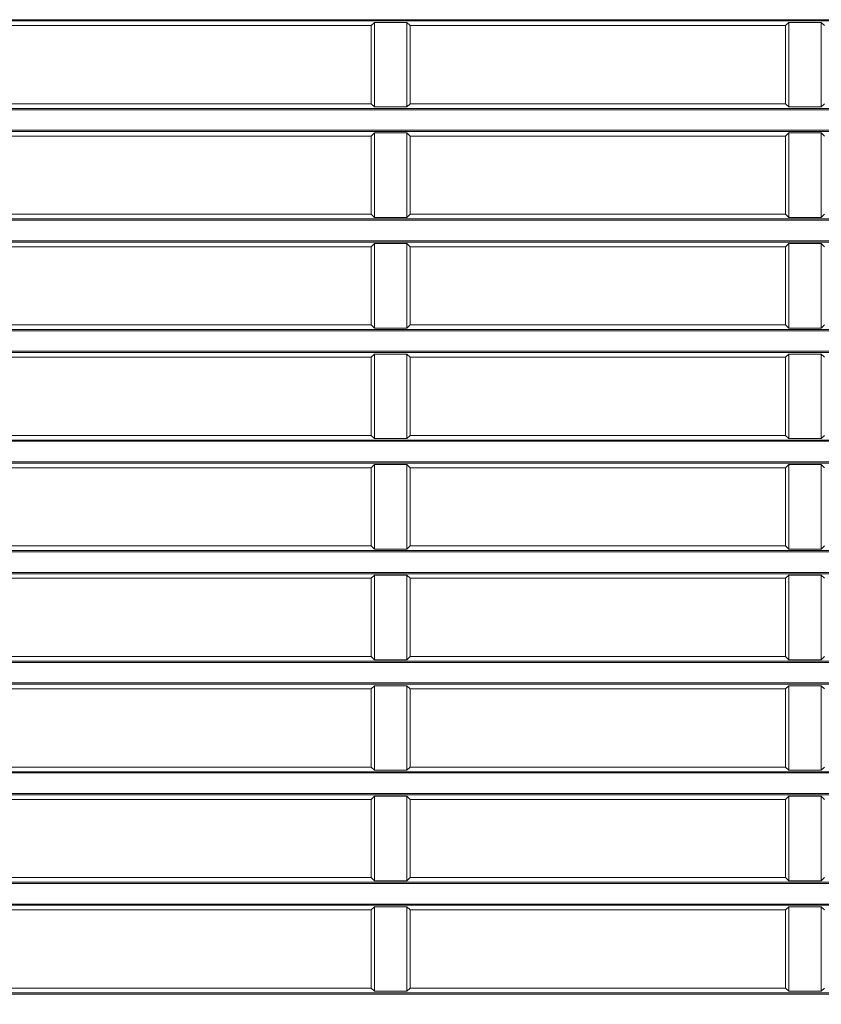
# Model space of a CAD drawing. Header units: millimetres. Extents: x 3925 to 5043, y -86 to 778.
# Tile 34 of 96: x 4474 to 4505, y 83 to 121. Entities that reach past the tile are written whole.
import ezdxf

# ---------------------------------------------------------------- set-up
doc = ezdxf.new("R2010")
doc.units = ezdxf.units.MM
doc.header["$LTSCALE"] = 46.255
doc.header["$PDMODE"] = 3
doc.header["$PDSIZE"] = 1
doc.layers.get('0').update_dxf_attribs({"linetype": 'CONTINUOUS'})
doc.layers.get('Defpoints').update_dxf_attribs({"linetype": 'CONTINUOUS'})
doc.layers.add('H30-RIGHT-CODXF_CONTINUOUS_LINE', color=7, linetype='CONTINUOUS')
doc.styles.add('SLDTEXTSTYLE0', font='arialbd.ttf', dxfattribs={"height": 5.5})
doc.styles.add('SLDTEXTSTYLE2', font='arial.ttf')
doc.dimstyles.new('SLDDIMSTYLE1', dxfattribs={"dimtxt": 5.650301, "dimasz": 4.572, "dimexe": 0, "dimexo": 0.0625, "dimgap": 1.412575, "dimtad": 0, "dimtih": 1, "dimtoh": 1, "dimlfac": 3.5, "dimrnd": 1e-09, "dimzin": 4, "dimdsep": 46, "dimtxsty": 'SLDTEXTSTYLE0', "dimsah": 1, "dimcen": 0.09, "dimadec": 0, "dimazin": 1, "dimtol": 1, "dimtp": 0.8, "dimtm": 0.8, "dimtfac": 1, "dimtdec": 1, "dimtofl": 0, "dimtmove": 0, "dimatfit": 3, "dimfxl": 1, "dimfrac": 2, "dimtolj": 1, "dimarcsym": 0})

# ---------------------------------------------------------------- blocks, each defined once
blk = doc.blocks.new('*D61')
at = {"color": 0, "linetype": 'Continuous', "lineweight": -2}
for p, q in [((4390.183, 113.442), (4390.183, 38.573)), ((4523.422, 63.692), (4523.422, 38.573)), ((4394.183, 38.573), (4519.422, 38.573))]:
    blk.add_line(p, q, dxfattribs=at)
at = {"color": 0, "linetype": 'Continuous'}
for points in [[(4394.183, 39.24), (4394.183, 37.906), (4390.183, 38.573)], [(4519.422, 39.24), (4519.422, 37.906), (4523.422, 38.573)]]:
    blk.add_solid(points, dxfattribs=at)
at = {"layer": 'Defpoints', "color": 0, "linetype": 'Continuous'}
for p in [(4390.183, 113.504), (4523.422, 63.754), (4523.422, 38.573)]:
    blk.add_point(p, dxfattribs=at)
at = {"color": 0, "linetype": 'Continuous', "lineweight": 0, "insert": (4456.803, 42.573), "char_height": 5, "attachment_point": 5, "style": 'SLDTEXTSTYLE2'}
blk.add_mtext('\\A1;DIMENSION "A"', dxfattribs=at)

msp = doc.modelspace()

# ---------------------------------------------------------------- linework, layer by layer
at = {"layer": 'H30-RIGHT-CODXF_CONTINUOUS_LINE', "color": 7, "linetype": 'Continuous', "lineweight": 0}
for p, q in [((4464.2133, 121.0278), (4612.2133, 121.0278)), ((4464.2133, 120.9781), (4612.2133, 120.9781)), ((4472.7133, 120.7993), (4487.2133, 120.7993)), ((4487.3361, 120.9221), (4487.2133, 120.7993)), ((4487.2133, 120.7993), (4487.2133, 117.7793)), ((4487.3361, 120.9221), (4487.3361, 117.6566)), ((4487.3361, 120.9221), (4488.5905, 120.9221)), ((4488.5905, 117.6566), (4488.5905, 120.9221)), ((4488.7133, 120.7993), (4488.5905, 120.9221)), ((4488.7133, 120.7993), (4488.7133, 117.7793)), ((4488.7133, 120.7993), (4503.2133, 120.7993)), ((4503.3361, 120.9221), (4503.2133, 120.7993)), ((4503.2133, 120.7993), (4503.2133, 117.7793)), ((4503.3361, 120.9221), (4503.3361, 117.6566)), ((4503.3361, 120.9221), (4504.5905, 120.9221)), ((4504.7133, 120.7993), (4504.5905, 120.9221)), ((4504.5905, 117.6566), (4504.5905, 120.9221)), ((4612.2133, 117.6006), (4464.2133, 117.6006)), ((4612.2133, 117.5509), (4464.2133, 117.5509)), ((4472.7133, 117.7793), (4487.2133, 117.7793)), ((4487.2133, 117.7793), (4487.3361, 117.6566)), ((4488.5905, 117.6566), (4487.3361, 117.6566)), ((4488.5905, 117.6566), (4488.7133, 117.7793)), ((4488.7133, 117.7793), (4503.2133, 117.7793)), ((4503.2133, 117.7793), (4503.3361, 117.6566)), ((4504.5905, 117.6566), (4503.3361, 117.6566)), ((4504.5905, 117.6566), (4504.7133, 117.7793)), ((4464.2133, 116.7578), (4612.2133, 116.7578)), ((4464.2133, 116.7081), (4612.2133, 116.7081)), ((4472.7133, 116.5293), (4487.2133, 116.5293)), ((4487.3361, 116.6521), (4487.2133, 116.5293)), ((4487.2133, 116.5293), (4487.2133, 113.5093)), ((4487.3361, 116.6521), (4487.3361, 113.3866)), ((4487.3361, 116.6521), (4488.5905, 116.6521)), ((4488.5905, 113.3866), (4488.5905, 116.6521)), ((4488.7133, 116.5293), (4488.5905, 116.6521)), ((4488.7133, 116.5293), (4488.7133, 113.5093)), ((4488.7133, 116.5293), (4503.2133, 116.5293)), ((4503.3361, 116.6521), (4503.2133, 116.5293)), ((4503.2133, 116.5293), (4503.2133, 113.5093)), ((4503.3361, 116.6521), (4503.3361, 113.3866)), ((4503.3361, 116.6521), (4504.5905, 116.6521)), ((4504.7133, 116.5293), (4504.5905, 116.6521)), ((4504.5905, 113.3866), (4504.5905, 116.6521)), ((4472.7133, 113.5093), (4487.2133, 113.5093)), ((4487.2133, 113.5093), (4487.3361, 113.3866)), ((4488.5905, 113.3866), (4487.3361, 113.3866)), ((4488.5905, 113.3866), (4488.7133, 113.5093)), ((4488.7133, 113.5093), (4503.2133, 113.5093)), ((4503.2133, 113.5093), (4503.3361, 113.3866)), ((4504.5905, 113.3866), (4503.3361, 113.3866)), ((4504.5905, 113.3866), (4504.7133, 113.5093)), ((4612.2133, 113.3306), (4464.2133, 113.3306)), ((4612.2133, 113.2809), (4464.2133, 113.2809)), ((4464.2133, 112.4878), (4612.2133, 112.4878)), ((4464.2133, 112.4381), (4612.2133, 112.4381)), ((4472.7133, 112.2593), (4487.2133, 112.2593)), ((4487.3361, 112.3821), (4487.2133, 112.2593)), ((4487.2133, 112.2593), (4487.2133, 109.2393)), ((4487.3361, 112.3821), (4487.3361, 109.1166)), ((4487.3361, 112.3821), (4488.5905, 112.3821)), ((4488.5905, 109.1166), (4488.5905, 112.3821)), ((4488.7133, 112.2593), (4488.5905, 112.3821)), ((4488.7133, 112.2593), (4488.7133, 109.2393)), ((4488.7133, 112.2593), (4503.2133, 112.2593)), ((4503.3361, 112.3821), (4503.2133, 112.2593)), ((4503.2133, 112.2593), (4503.2133, 109.2393)), ((4503.3361, 112.3821), (4503.3361, 109.1166)), ((4503.3361, 112.3821), (4504.5905, 112.3821)), ((4504.7133, 112.2593), (4504.5905, 112.3821)), ((4504.5905, 109.1166), (4504.5905, 112.3821)), ((4472.7133, 109.2393), (4487.2133, 109.2393)), ((4487.2133, 109.2393), (4487.3361, 109.1166)), ((4488.5905, 109.1166), (4488.7133, 109.2393)), ((4488.7133, 109.2393), (4503.2133, 109.2393)), ((4503.2133, 109.2393), (4503.3361, 109.1166)), ((4504.5905, 109.1166), (4504.7133, 109.2393)), ((4612.2133, 109.0606), (4464.2133, 109.0606)), ((4612.2133, 109.0109), (4464.2133, 109.0109)), ((4488.5905, 109.1166), (4487.3361, 109.1166)), ((4504.5905, 109.1166), (4503.3361, 109.1166)), ((4464.2133, 108.2178), (4612.2133, 108.2178)), ((4464.2133, 108.1681), (4612.2133, 108.1681)), ((4487.3361, 108.1121), (4487.2133, 107.9893)), ((4487.3361, 108.1121), (4487.3361, 104.8466)), ((4487.3361, 108.1121), (4488.5905, 108.1121)), ((4488.5905, 104.8466), (4488.5905, 108.1121)), ((4488.7133, 107.9893), (4488.5905, 108.1121)), ((4503.3361, 108.1121), (4503.2133, 107.9893)), ((4503.3361, 108.1121), (4503.3361, 104.8466)), ((4503.3361, 108.1121), (4504.5905, 108.1121)), ((4504.5905, 104.8466), (4504.5905, 108.1121)), ((4504.7133, 107.9893), (4504.5905, 108.1121)), ((4472.7133, 107.9893), (4487.2133, 107.9893)), ((4487.2133, 107.9893), (4487.2133, 104.9693)), ((4488.7133, 107.9893), (4488.7133, 104.9693)), ((4488.7133, 107.9893), (4503.2133, 107.9893)), ((4503.2133, 107.9893), (4503.2133, 104.9693)), ((4612.2133, 104.7906), (4464.2133, 104.7906)), ((4612.2133, 104.7409), (4464.2133, 104.7409)), ((4472.7133, 104.9693), (4487.2133, 104.9693)), ((4487.2133, 104.9693), (4487.3361, 104.8466)), ((4488.5905, 104.8466), (4487.3361, 104.8466)), ((4488.5905, 104.8466), (4488.7133, 104.9693)), ((4488.7133, 104.9693), (4503.2133, 104.9693)), ((4503.2133, 104.9693), (4503.3361, 104.8466)), ((4504.5905, 104.8466), (4503.3361, 104.8466)), ((4504.5905, 104.8466), (4504.7133, 104.9693)), ((4464.2133, 103.9478), (4612.2133, 103.9478)), ((4464.2133, 103.8981), (4612.2133, 103.8981)), ((4487.3361, 103.8421), (4487.2133, 103.7193)), ((4487.3361, 103.8421), (4487.3361, 100.5766)), ((4487.3361, 103.8421), (4488.5905, 103.8421)), ((4488.5905, 100.5766), (4488.5905, 103.8421)), ((4488.7133, 103.7193), (4488.5905, 103.8421)), ((4503.3361, 103.8421), (4503.2133, 103.7193)), ((4503.3361, 103.8421), (4503.3361, 100.5766)), ((4503.3361, 103.8421), (4504.5905, 103.8421)), ((4504.5905, 100.5766), (4504.5905, 103.8421)), ((4504.7133, 103.7193), (4504.5905, 103.8421)), ((4472.7133, 103.7193), (4487.2133, 103.7193)), ((4487.2133, 103.7193), (4487.2133, 100.6993)), ((4488.7133, 103.7193), (4488.7133, 100.6993)), ((4488.7133, 103.7193), (4503.2133, 103.7193)), ((4503.2133, 103.7193), (4503.2133, 100.6993)), ((4612.2133, 100.5206), (4464.2133, 100.5206)), ((4612.2133, 100.4709), (4464.2133, 100.4709)), ((4472.7133, 100.6993), (4487.2133, 100.6993)), ((4487.2133, 100.6993), (4487.3361, 100.5766)), ((4488.5905, 100.5766), (4487.3361, 100.5766)), ((4488.5905, 100.5766), (4488.7133, 100.6993)), ((4488.7133, 100.6993), (4503.2133, 100.6993)), ((4503.2133, 100.6993), (4503.3361, 100.5766)), ((4504.5905, 100.5766), (4503.3361, 100.5766)), ((4504.5905, 100.5766), (4504.7133, 100.6993)), ((4464.2133, 99.6778), (4612.2133, 99.6778)), ((4464.2133, 99.6281), (4612.2133, 99.6281)), ((4472.7133, 99.4493), (4487.2133, 99.4493)), ((4487.3361, 99.5721), (4487.2133, 99.4493)), ((4487.2133, 99.4493), (4487.2133, 96.4293)), ((4487.3361, 99.5721), (4487.3361, 96.3066)), ((4487.3361, 99.5721), (4488.5905, 99.5721)), ((4488.5905, 96.3066), (4488.5905, 99.5721)), ((4488.7133, 99.4493), (4488.5905, 99.5721)), ((4488.7133, 99.4493), (4488.7133, 96.4293)), ((4488.7133, 99.4493), (4503.2133, 99.4493)), ((4503.3361, 99.5721), (4503.2133, 99.4493)), ((4503.2133, 99.4493), (4503.2133, 96.4293)), ((4503.3361, 99.5721), (4503.3361, 96.3066)), ((4503.3361, 99.5721), (4504.5905, 99.5721)), ((4504.5905, 96.3066), (4504.5905, 99.5721)), ((4504.7133, 99.4493), (4504.5905, 99.5721)), ((4612.2133, 96.2506), (4464.2133, 96.2506)), ((4472.7133, 96.4293), (4487.2133, 96.4293)), ((4487.2133, 96.4293), (4487.3361, 96.3066)), ((4488.5905, 96.3066), (4487.3361, 96.3066)), ((4488.5905, 96.3066), (4488.7133, 96.4293)), ((4488.7133, 96.4293), (4503.2133, 96.4293)), ((4503.2133, 96.4293), (4503.3361, 96.3066)), ((4504.5905, 96.3066), (4503.3361, 96.3066)), ((4504.5905, 96.3066), (4504.7133, 96.4293)), ((4612.2133, 96.2009), (4464.2133, 96.2009)), ((4464.2133, 95.4078), (4612.2133, 95.4078)), ((4464.2133, 95.3581), (4612.2133, 95.3581)), ((4472.7133, 95.1793), (4487.2133, 95.1793)), ((4487.3361, 95.3021), (4487.2133, 95.1793)), ((4487.2133, 95.1793), (4487.2133, 92.1593)), ((4487.3361, 95.3021), (4487.3361, 92.0366)), ((4487.3361, 95.3021), (4488.5905, 95.3021)), ((4488.5905, 92.0366), (4488.5905, 95.3021)), ((4488.7133, 95.1793), (4488.5905, 95.3021)), ((4488.7133, 95.1793), (4488.7133, 92.1593)), ((4488.7133, 95.1793), (4503.2133, 95.1793)), ((4503.3361, 95.3021), (4503.2133, 95.1793)), ((4503.2133, 95.1793), (4503.2133, 92.1593)), ((4503.3361, 95.3021), (4503.3361, 92.0366)), ((4503.3361, 95.3021), (4504.5905, 95.3021)), ((4504.5905, 92.0366), (4504.5905, 95.3021)), ((4504.7133, 95.1793), (4504.5905, 95.3021)), ((4472.7133, 92.1593), (4487.2133, 92.1593)), ((4487.2133, 92.1593), (4487.3361, 92.0366)), ((4488.5905, 92.0366), (4488.7133, 92.1593)), ((4488.7133, 92.1593), (4503.2133, 92.1593)), ((4503.2133, 92.1593), (4503.3361, 92.0366)), ((4504.5905, 92.0366), (4504.7133, 92.1593)), ((4612.2133, 91.9806), (4464.2133, 91.9806)), ((4612.2133, 91.9309), (4464.2133, 91.9309)), ((4488.5905, 92.0366), (4487.3361, 92.0366)), ((4504.5905, 92.0366), (4503.3361, 92.0366)), ((4464.2133, 91.1378), (4612.2133, 91.1378)), ((4464.2133, 91.0881), (4612.2133, 91.0881)), ((4472.7133, 90.9093), (4487.2133, 90.9093)), ((4487.3361, 91.0321), (4487.2133, 90.9093)), ((4487.2133, 90.9093), (4487.2133, 87.8893)), ((4487.3361, 91.0321), (4487.3361, 87.7666)), ((4487.3361, 91.0321), (4488.5905, 91.0321)), ((4488.5905, 87.7666), (4488.5905, 91.0321)), ((4488.7133, 90.9093), (4488.5905, 91.0321)), ((4488.7133, 90.9093), (4488.7133, 87.8893)), ((4488.7133, 90.9093), (4503.2133, 90.9093)), ((4503.3361, 91.0321), (4503.2133, 90.9093)), ((4503.2133, 90.9093), (4503.2133, 87.8893)), ((4503.3361, 91.0321), (4503.3361, 87.7666)), ((4503.3361, 91.0321), (4504.5905, 91.0321)), ((4504.5905, 87.7666), (4504.5905, 91.0321)), ((4504.7133, 90.9093), (4504.5905, 91.0321)), ((4472.7133, 87.8893), (4487.2133, 87.8893)), ((4487.2133, 87.8893), (4487.3361, 87.7666)), ((4488.5905, 87.7666), (4488.7133, 87.8893)), ((4488.7133, 87.8893), (4503.2133, 87.8893)), ((4503.2133, 87.8893), (4503.3361, 87.7666)), ((4504.5905, 87.7666), (4504.7133, 87.8893)), ((4612.2133, 87.7106), (4464.2133, 87.7106)), ((4612.2133, 87.6609), (4464.2133, 87.6609)), ((4488.5905, 87.7666), (4487.3361, 87.7666)), ((4504.5905, 87.7666), (4503.3361, 87.7666)), ((4464.2133, 86.8678), (4612.2133, 86.8678)), ((4464.2133, 86.8181), (4612.2133, 86.8181)), ((4487.3361, 86.7621), (4487.2133, 86.6393)), ((4487.3361, 86.7621), (4487.3361, 83.4966)), ((4487.3361, 86.7621), (4488.5905, 86.7621)), ((4488.5905, 83.4966), (4488.5905, 86.7621)), ((4488.7133, 86.6393), (4488.5905, 86.7621)), ((4503.3361, 86.7621), (4503.2133, 86.6393)), ((4503.3361, 86.7621), (4503.3361, 83.4966)), ((4503.3361, 86.7621), (4504.5905, 86.7621)), ((4504.5905, 83.4966), (4504.5905, 86.7621)), ((4504.7133, 86.6393), (4504.5905, 86.7621)), ((4472.7133, 86.6393), (4487.2133, 86.6393)), ((4487.2133, 86.6393), (4487.2133, 83.6193)), ((4488.7133, 86.6393), (4488.7133, 83.6193)), ((4488.7133, 86.6393), (4503.2133, 86.6393)), ((4503.2133, 86.6393), (4503.2133, 83.6193)), ((4612.2133, 83.4406), (4464.2133, 83.4406)), ((4612.2133, 83.3909), (4464.2133, 83.3909)), ((4472.7133, 83.6193), (4487.2133, 83.6193)), ((4487.2133, 83.6193), (4487.3361, 83.4966)), ((4488.5905, 83.4966), (4487.3361, 83.4966)), ((4488.5905, 83.4966), (4488.7133, 83.6193)), ((4488.7133, 83.6193), (4503.2133, 83.6193)), ((4503.2133, 83.6193), (4503.3361, 83.4966)), ((4504.5905, 83.4966), (4503.3361, 83.4966)), ((4504.5905, 83.4966), (4504.7133, 83.6193))]:
    msp.add_line(p, q, dxfattribs=at)

# ---------------------------------------------------------------- dimensions: what is measured, and where the dimension line sits
at = {"color": 2, "linetype": 'Continuous', "lineweight": 0}
dim = msp.add_linear_dim(base=(4523.4218, 38.573), p1=(4390.1833, 113.5043), p2=(4523.4218, 63.7543), angle=0, text='DIMENSION "A"', dimstyle='SLDDIMSTYLE1', override={"dimtxt": 5, "dimasz": 4, "dimtad": 1, "dimtih": 0, "dimlfac": 2, "dimtxsty": 'SLDTEXTSTYLE2', "dimtol": 0, "dimtp": 0.5, "dimtm": 0.5}, dxfattribs=at)
dim.commit()
dim.dimension.update_dxf_attribs({"geometry": '*D61', "text_midpoint": (4456.8025, 42.5725)})

doc.saveas('drawing.dxf')
